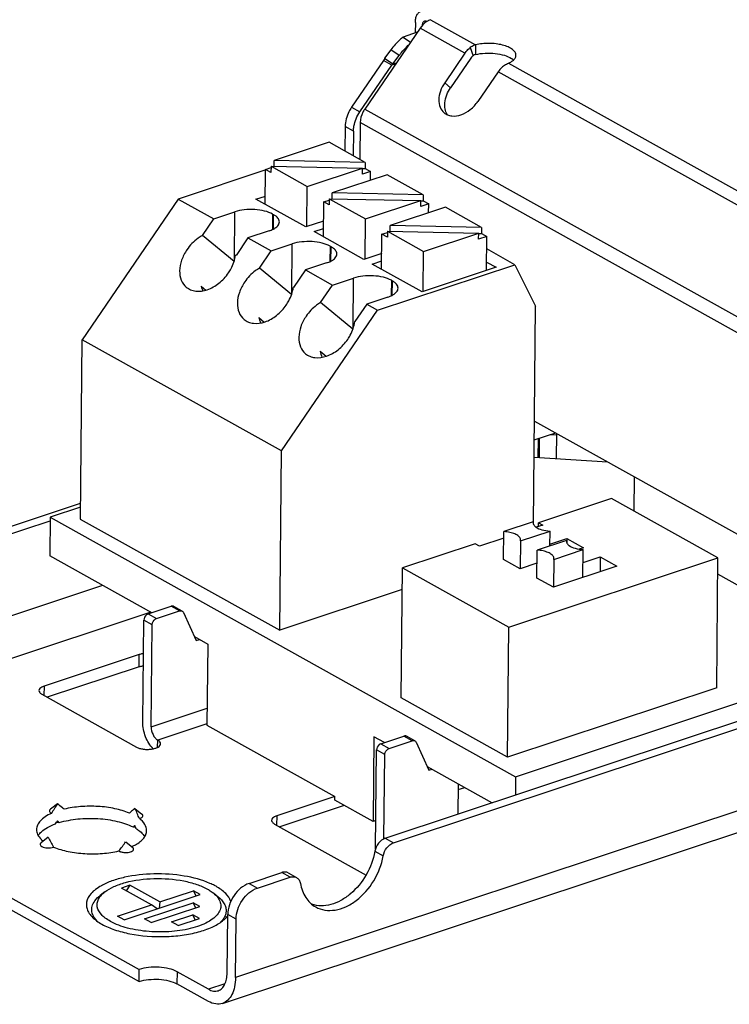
# Model space of a CAD drawing. Header units: millimetres. Extents: x 0 to 210, y 0 to 297.
# Tile 7 of 13: x 51 to 65, y 208 to 226. Entities that reach past the tile are written whole.
import ezdxf

# ---------------------------------------------------------------- set-up
doc = ezdxf.new("R2010")
doc.units = ezdxf.units.MM
doc.header["$LTSCALE"] = 19.36
doc.layers.get('0').update_dxf_attribs({"linetype": 'CONTINUOUS'})

msp = doc.modelspace()

# ---------------------------------------------------------------- linework, layer by layer
at = {"color": 6, "linetype": 'Continuous'}
for p, q in [((58.8271, 226.0114), (58.8251, 225.8165)), ((59.1102, 226.0625), (59.1141, 226.0638)), ((58.9148, 225.9055), (57.8854, 224.3999)), ((59.9478, 225.5954), (59.946, 225.4151)), ((59.7494, 225.4401), (59.3728, 224.8893)), ((59.8592, 225.3495), (59.4827, 224.7987)), ((60.3676, 225.0953), (59.991, 224.5445)), ((57.8026, 224.15), (57.7958, 223.4627)), ((61.0434, 218.5982), (65.7, 216.0015))]:
    msp.add_line(p, q, dxfattribs=at)
at = {"color": 9, "linetype": 'Continuous'}
for p, q in [((59.1102, 226.0625), (59.9478, 225.5954)), ((59.7494, 225.4401), (58.9148, 225.9055)), ((58.5268, 225.3975), (58.373, 225.503)), ((59.846, 225.5434), (59.9007, 225.3938)), ((58.4616, 225.2427), (58.3906, 225.2191)), ((58.4087, 225.2404), (58.4751, 225.2624)), ((65.9316, 221.9926), (60.3676, 225.0953)), ((60.56, 225.254), (66.13, 222.1479)), ((59.3728, 224.8893), (59.4827, 224.7987)), ((57.6404, 224.4341), (57.795, 224.348)), ((57.8854, 224.3999), (66.355, 219.6769)), ((57.6767, 223.9909), (57.5222, 224.0771)), ((66.2723, 219.427), (57.8026, 224.15)), ((55.4614, 221.5841), (55.4704, 222.4887)), ((56.1725, 222.4468), (56.1696, 222.1594)), ((56.1879, 222.1681), (56.1906, 222.4367)), ((56.5299, 220.9651), (56.5391, 221.8928)), ((57.2412, 221.8509), (57.2383, 221.5634)), ((57.2566, 221.5722), (57.2593, 221.8408)), ((57.6697, 220.3185), (57.679, 221.2571)), ((58.3811, 221.2152), (58.3782, 220.9278)), ((58.3965, 220.9365), (58.3992, 221.2051)), ((53.0104, 215.5397), (46.3622, 213.3325)), ((53.906, 215.0402), (46.6973, 212.647)), ((54.4422, 215.0652), (54.2876, 215.1514)), ((53.9318, 214.8059), (53.7773, 214.8921)), ((53.8568, 215.0084), (54.0113, 214.9222)), ((53.6881, 214.0282), (53.6903, 214.2536)), ((72.9018, 214.0311), (55.4809, 208.2475)), ((51.922, 213.6665), (51.9202, 213.4927)), ((53.9131, 212.9123), (54.9532, 213.2576)), ((54.9503, 212.9669), (54.0349, 212.663)), ((54.0336, 212.5291), (54.0349, 212.663)), ((58.7697, 212.652), (58.6152, 212.7382)), ((58.2594, 212.3927), (58.1048, 212.4789)), ((58.1843, 212.5951), (58.3389, 212.5089)), ((56.2495, 211.2533), (56.2478, 211.0795)), ((58.2688, 210.8384), (58.4236, 210.7523)), ((56.4986, 210.1132), (56.3439, 210.1993)), ((55.7345, 209.997), (55.8891, 209.9109)), ((55.4916, 209.3295), (55.3371, 209.4157)), ((54.3941, 208.3549), (54.3919, 208.1294)), ((55.2863, 208.1286), (54.9814, 208.0274))]:
    msp.add_line(p, q, dxfattribs=at)
at = {"color": 7, "linetype": 'Continuous'}
for p, q in [((58.8624, 225.8289), (58.5983, 225.7412)), ((58.5983, 225.7412), (58.7373, 225.6459)), ((58.373, 225.503), (58.2549, 225.3459)), ((58.236, 225.3053), (57.6404, 224.4341)), ((58.3906, 225.2191), (58.236, 225.3053)), ((58.2549, 225.3459), (58.4087, 225.2404)), ((58.4087, 225.2404), (58.5268, 225.3975)), ((57.795, 224.348), (58.3906, 225.2191)), ((57.5222, 224.0771), (57.5176, 223.6178)), ((57.6767, 223.9909), (57.6722, 223.5316)), ((57.2228, 223.7823), (56.1995, 223.4426)), ((57.8935, 223.4082), (57.2228, 223.7823)), ((56.1985, 223.3345), (56.1995, 223.4426)), ((57.8935, 223.4082), (56.1995, 223.4426)), ((56.0462, 223.2676), (54.4168, 222.7267)), ((56.0363, 222.6277), (56.0427, 223.2782)), ((56.0427, 223.2782), (56.1427, 223.3114)), ((56.1418, 223.2229), (56.0427, 223.2782)), ((56.143, 223.3356), (56.1418, 223.2229)), ((56.143, 223.3356), (56.8166, 222.9599)), ((56.143, 223.3356), (57.8443, 223.3011)), ((56.8166, 222.9599), (57.8443, 223.3011)), ((57.8432, 223.1884), (57.8443, 223.3011)), ((57.8442, 223.2965), (57.8924, 223.2955)), ((57.8935, 223.4082), (57.8924, 223.2955)), ((57.8924, 223.2955), (57.9944, 223.2386)), ((58.3046, 223.179), (57.2831, 222.8398)), ((57.9944, 223.2386), (57.8432, 223.1884)), ((57.9928, 223.0754), (57.9944, 223.2386)), ((58.9743, 222.8055), (58.3046, 223.179)), ((56.8092, 222.2147), (56.8166, 222.9599)), ((54.4168, 222.7267), (52.629, 220.1109)), ((54.4168, 222.7267), (55.0774, 222.3583)), ((55.8616, 222.7251), (56.0378, 222.7836)), ((56.7889, 222.2079), (55.8616, 222.7251)), ((57.2238, 222.7329), (57.2226, 222.6202)), ((57.2238, 222.7329), (57.8985, 222.3566)), ((57.2238, 222.7329), (58.9278, 222.6984)), ((57.282, 222.7317), (57.2831, 222.8398)), ((58.9743, 222.8055), (57.2831, 222.8398)), ((58.9743, 222.8055), (58.9732, 222.6928)), ((57.1182, 222.0244), (57.1246, 222.6748)), ((57.1246, 222.6748), (57.2235, 222.7077)), ((57.2226, 222.6202), (57.1246, 222.6748)), ((57.8985, 222.3566), (58.9278, 222.6984)), ((59.3865, 222.5756), (58.3611, 222.2352)), ((58.9267, 222.5856), (58.9278, 222.6984)), ((59.0763, 222.6353), (58.9267, 222.5856)), ((58.9277, 222.6937), (58.9732, 222.6928)), ((58.9732, 222.6928), (59.0763, 222.6353)), ((59.0747, 222.4721), (59.0763, 222.6353)), ((60.0587, 222.2008), (59.3865, 222.5756)), ((54.8664, 222.0496), (55.0774, 222.3583)), ((55.0774, 222.3583), (55.4704, 222.4887)), ((56.1725, 222.4468), (56.1906, 222.4367)), ((57.8911, 221.6114), (57.8985, 222.3566)), ((57.1211, 222.3182), (56.7889, 222.2079)), ((56.9435, 222.1218), (57.1197, 222.1803)), ((58.36, 222.1271), (58.3611, 222.2352)), ((60.0587, 222.2008), (58.3611, 222.2352)), ((60.0587, 222.2008), (60.0576, 222.0881)), ((55.4554, 221.5639), (54.8664, 222.0496)), ((55.7137, 222.0034), (55.4915, 221.6784)), ((56.1067, 222.1339), (55.7137, 222.0034)), ((55.7137, 222.0034), (56.1461, 221.7623)), ((57.8708, 221.6046), (56.9435, 222.1218)), ((58.2, 221.4211), (58.2065, 222.0715)), ((58.2065, 222.0715), (58.308, 222.1052)), ((58.3071, 222.0154), (58.2065, 222.0715)), ((58.3082, 222.1282), (58.3071, 222.0154)), ((58.3082, 222.1282), (58.9804, 221.7533)), ((58.3082, 222.1282), (60.0058, 222.0938)), ((58.9804, 221.7533), (60.0058, 222.0938)), ((60.0047, 221.981), (60.0058, 222.0938)), ((60.1582, 222.032), (60.0047, 221.981)), ((60.0058, 222.0891), (60.0576, 222.0881)), ((60.0576, 222.0881), (60.1582, 222.032)), ((60.1519, 221.3995), (60.1582, 222.032)), ((56.1461, 221.7623), (56.5391, 221.8928)), ((57.2412, 221.8509), (57.2593, 221.8408)), ((60.6805, 221.5062), (60.1559, 221.7987)), ((55.4915, 221.6784), (55.4827, 221.6833)), ((55.9279, 221.4432), (56.1461, 221.7623)), ((58.203, 221.7149), (57.8708, 221.6046)), ((58.973, 221.0081), (58.9804, 221.7533)), ((56.5249, 220.9509), (55.9279, 221.4432)), ((57.1754, 221.5379), (56.7825, 221.4075)), ((58.0254, 221.5185), (58.2016, 221.5769)), ((58.9527, 221.0013), (58.0254, 221.5185)), ((58.1261, 220.6582), (60.6805, 221.5062)), ((60.3281, 221.458), (58.9527, 221.0013)), ((60.1535, 221.5554), (60.3281, 221.458)), ((60.6805, 221.5062), (61.0645, 220.735)), ((56.7825, 221.4075), (56.5602, 221.0824)), ((56.7825, 221.4075), (57.286, 221.1267)), ((57.286, 221.1267), (57.679, 221.2571)), ((54.846, 221.1034), (54.9304, 221.0338)), ((56.5602, 221.0824), (56.5571, 221.0842)), ((57.0638, 220.8016), (57.286, 221.1267)), ((58.3811, 221.2152), (58.3992, 221.2051)), ((58.3153, 220.9023), (57.9223, 220.7718)), ((57.6651, 220.3057), (57.0638, 220.8016)), ((57.9223, 220.7718), (57.7001, 220.4468)), ((57.9223, 220.7718), (58.1261, 220.6582)), ((61.0244, 216.6781), (61.0645, 220.735)), ((55.9148, 220.5236), (56.0182, 220.4384)), ((56.3396, 218.0452), (58.1261, 220.6582)), ((52.5973, 216.7751), (52.6303, 220.1114)), ((56.3396, 218.0452), (52.6287, 220.1112)), ((57.0548, 219.8972), (57.1689, 219.8031)), ((61.0399, 218.2452), (61.443, 218.3753)), ((61.4571, 218.3334), (61.3356, 218.3407)), ((61.4528, 217.8983), (61.4575, 218.3673)), ((61.1088, 218.2675), (61.1053, 217.9191)), ((61.1339, 217.9173), (61.1375, 218.2767)), ((56.3066, 214.7066), (56.3396, 218.0452)), ((61.0367, 217.9231), (62.3998, 217.8418)), ((62.8975, 216.9222), (62.9038, 217.5607)), ((49.15, 215.9234), (52.6002, 217.0688)), ((62.4766, 217.157), (61.1208, 216.7069)), ((64.4558, 216.0532), (62.4766, 217.157)), ((52.5994, 216.9958), (52.0356, 216.8086)), ((49.3048, 215.8373), (52.0349, 216.7437)), ((52.0356, 216.8086), (52.0284, 216.0873)), ((52.0356, 216.8086), (60.6907, 211.9822)), ((52.5959, 216.7747), (56.3066, 214.7066)), ((61.0214, 216.7227), (60.4747, 216.5412)), ((61.0214, 216.7227), (61.0187, 216.7047)), ((61.1201, 216.6358), (61.1208, 216.7069)), ((61.1208, 216.7069), (61.2004, 216.6624)), ((60.4687, 216.0225), (60.4747, 216.5412)), ((60.7821, 216.3683), (61.3322, 216.5509)), ((61.2004, 216.6624), (61.0759, 216.6211)), ((61.3295, 216.275), (61.3322, 216.5509)), ((59.9419, 216.3155), (58.5861, 215.8654)), ((60.0215, 216.271), (59.9419, 216.3155)), ((60.4733, 216.421), (60.0215, 216.271)), ((60.7821, 216.3683), (60.7769, 215.8498)), ((60.7821, 216.3683), (60.7852, 216.3876)), ((61.6413, 216.3785), (61.0912, 216.1959)), ((61.3298, 216.3083), (61.6467, 216.4136)), ((61.6413, 216.3785), (61.6384, 216.3599)), ((61.6467, 216.4136), (61.6459, 216.3296)), ((61.6467, 216.4136), (61.9559, 216.2412)), ((61.086, 215.6774), (61.0912, 216.1959)), ((61.4003, 216.0235), (61.9505, 216.2062)), ((61.9559, 216.2412), (61.8751, 216.2144)), ((61.9453, 215.6877), (61.9505, 216.2062)), ((53.9235, 215.0305), (52.0284, 216.0873)), ((60.7769, 215.8498), (60.4678, 216.0222)), ((60.5653, 214.7616), (64.4558, 216.0532)), ((61.0888, 215.9533), (60.7769, 215.8498)), ((61.4003, 216.0235), (61.3951, 215.505)), ((61.4003, 216.0235), (61.4032, 216.0422)), ((61.948, 215.9636), (62.265, 216.0688)), ((62.265, 216.0688), (62.2622, 215.7929)), ((62.265, 216.0688), (62.5741, 215.8964)), ((64.4319, 213.6367), (64.4558, 216.0532)), ((58.5622, 213.4488), (58.5861, 215.8654)), ((58.5861, 215.8654), (60.5653, 214.7616)), ((62.5741, 215.8964), (61.3951, 215.505)), ((65.6765, 215.0674), (64.4528, 215.7498)), ((61.3951, 215.505), (61.086, 215.6774)), ((58.5821, 215.4621), (56.3066, 214.7066)), ((53.8568, 215.0084), (54.2876, 215.1514)), ((54.0113, 214.9222), (54.4422, 215.0652)), ((54.49, 215.0624), (54.3354, 215.1486)), ((54.5129, 215.0368), (54.7515, 214.5163)), ((53.7585, 212.9985), (53.7773, 214.8921)), ((53.9131, 212.9123), (53.9318, 214.8059)), ((60.5414, 212.3451), (60.5653, 214.7616)), ((54.7192, 214.5868), (54.965, 214.4497)), ((54.7515, 214.5163), (54.8104, 214.5359)), ((54.965, 214.4497), (54.95, 212.9394)), ((53.6903, 214.2536), (51.922, 213.6665)), ((53.6881, 214.0282), (51.978, 213.4605)), ((60.6907, 211.9822), (66.4539, 213.8955)), ((64.4319, 213.6367), (60.5414, 212.3451)), ((51.88, 213.5151), (53.642, 212.5326)), ((55.2384, 207.764), (72.5491, 213.511)), ((58.2688, 210.8384), (66.0698, 213.4283)), ((60.5414, 212.3451), (58.5622, 213.4488)), ((58.4236, 210.7523), (66.2244, 213.3421)), ((54.95, 212.9394), (57.3302, 211.6121)), ((58.0561, 212.726), (58.0405, 211.148)), ((58.251, 212.6173), (58.0561, 212.726)), ((58.1843, 212.5951), (58.6152, 212.7382)), ((58.3389, 212.5089), (58.7697, 212.652)), ((58.8175, 212.6492), (58.663, 212.7353)), ((58.0866, 210.6392), (58.1048, 212.4789)), ((58.8405, 212.6236), (59.079, 212.1031)), ((58.2439, 210.8281), (58.2594, 212.3927)), ((59.0467, 212.1735), (60.2572, 211.4985)), ((59.079, 212.1031), (59.138, 212.1227)), ((60.6907, 211.9822), (60.6873, 211.6413)), ((59.6249, 211.8511), (59.6193, 211.2868)), ((59.6238, 211.7411), (59.7482, 211.7824)), ((57.3302, 211.6121), (56.2495, 211.2533)), ((57.3295, 211.5445), (57.3302, 211.6121)), ((58.0405, 211.148), (57.3295, 211.5445)), ((52.1719, 211.4781), (52.0392, 211.3752)), ((53.6112, 211.3922), (53.7418, 211.2867)), ((57.5063, 211.4459), (56.3056, 211.0472)), ((52.1324, 211.1049), (52.1533, 211.1365)), ((52.1688, 211.1593), (52.1809, 211.1494)), ((52.1809, 211.1494), (52.187, 211.1443)), ((52.187, 211.1443), (52.1993, 211.1343)), ((52.1993, 211.1343), (52.2055, 211.1292)), ((53.578, 211.0473), (53.5982, 211.0647)), ((53.5982, 211.0647), (53.6031, 211.0691)), ((56.2076, 211.1019), (57.9096, 210.1527)), ((58.0918, 211.165), (58.0405, 211.148)), ((52, 210.8573), (51.8673, 210.7544)), ((53.4393, 210.7714), (53.5699, 210.6659)), ((58.0747, 210.5942), (58.2294, 210.5089)), ((55.7345, 209.997), (56.3439, 210.1993)), ((55.8891, 209.9109), (56.4986, 210.1132)), ((56.4634, 210.1923), (56.6179, 210.1061)), ((53.5188, 209.9617), (53.3616, 209.9096)), ((53.918, 209.5993), (53.3616, 209.9096)), ((53.5188, 209.9617), (53.4496, 209.8605)), ((54.0752, 209.6515), (53.5188, 209.9617)), ((51.0801, 209.8533), (53.692, 208.3968)), ((53.0516, 209.8392), (52.9631, 209.7706)), ((53.4129, 209.3216), (54.8276, 209.7913)), ((54.0752, 209.6515), (54.704, 209.8602)), ((54.7502, 209.7656), (54.704, 209.8602)), ((54.8276, 209.7913), (54.704, 209.8602)), ((55.07, 209.8192), (55.1571, 209.7489)), ((51.0778, 209.6279), (53.6898, 208.1714)), ((53.2892, 209.3905), (53.918, 209.5993)), ((53.792, 209.3374), (54.6958, 209.6375)), ((53.9156, 209.2685), (54.8195, 209.5686)), ((54.0239, 209.5245), (53.918, 209.5993)), ((54.0752, 209.6515), (54.0618, 209.537)), ((54.7421, 209.5429), (54.6958, 209.6375)), ((54.8195, 209.5686), (54.6958, 209.6375)), ((53.4129, 209.3216), (53.2892, 209.3905)), ((54.2947, 209.2843), (54.6877, 209.4148)), ((54.4183, 209.2154), (54.8113, 209.3459)), ((54.7339, 209.3202), (54.6877, 209.4148)), ((54.8113, 209.3459), (54.6877, 209.4148)), ((55.3264, 208.3337), (55.3371, 209.4157)), ((53.9156, 209.2685), (53.792, 209.3374)), ((54.4183, 209.2154), (54.2947, 209.2843)), ((55.4809, 208.2475), (55.4916, 209.3295)), ((53.6898, 208.1714), (53.692, 208.3968)), ((54.9814, 208.0274), (54.3941, 208.3549)), ((54.9792, 207.8019), (54.3919, 208.1294))]:
    msp.add_line(p, q, dxfattribs=at)
at = {"color": 6, "linetype": 'Continuous'}
for centre, radius, start, end in [((59.0111, 225.9883), 0.0472, 108.32048, 114.62406), ((60.4427, 225.0824), 0.3111, 53.72455, 56.17975)]:
    msp.add_arc(centre, radius, start, end, dxfattribs=at)
at = {"color": 7, "linetype": 'Continuous'}
for centre, radius, start, end in [((58.9796, 224.984), 0.81, 153.46942, 156.63493), ((58.9414, 224.7685), 0.7116, 138.47095, 140.71831), ((54.4352, 209.9286), 2.7429, 145.6027, 149.99939), ((51.4995, 210.3595), 2.3507, 23.53051, 26.05943), ((51.5929, 210.4001), 2.2489, 20.90462, 23.5333), ((54.0949, 209.8394), 2.335, 145.84722, 146.2554), ((54.6703, 209.4487), 3.0305, 145.63432, 145.84168), ((52.3047, 212.5417), 1.9633, 311.40419, 311.5949), ((51.4595, 210.0231), 2.3916, 25.45045, 26.05117), ((51.4803, 210.033), 2.3685, 25.01842, 25.44991), ((51.492, 210.0385), 2.3555, 24.7578, 25.01832), ((51.5029, 210.0435), 2.3435, 24.49613, 24.7578), ((54.2569, 211.9624), 2.513, 206.08775, 210.86064), ((53.5395, 210.715), 0.2967, 30.82863, 35.77648), ((50.9431, 212.4801), 3.025, 321.59251, 325.60573)]:
    msp.add_arc(centre, radius, start, end, dxfattribs=at)
for centre, start_param, end_param in [((55.16, 221.4085), -4.3971534, -4.2860586), ((56.2344, 220.8094), -4.4222467, -4.2860714), ((57.3775, 220.172), -4.4363693, -4.2860491)]:
    msp.add_ellipse(centre, major_axis=(-0.1167, 0.824), ratio=0.4471259, start_param=start_param, end_param=end_param, dxfattribs=at)
at = {"color": 6, "linetype": 'Continuous'}
for points, knots in [([(58.8271, 226.0114), (58.8273, 226.0368), (58.8317, 226.0846), (58.852, 226.1487), (58.8854, 226.1977), (58.917, 226.2176), (58.9331, 226.2229)], [0, 0, 0, 0, 0.3039695, 0.5695297, 0.7972015, 1, 1, 1, 1]), ([(59.074, 226.0477), (59.0587, 226.0403), (58.9967, 226.0041), (58.9456, 225.9506), (58.9148, 225.9055)], [0, 0, 0, 0, 0.2366528, 1, 1, 1, 1]), ([(58.9804, 226.0244), (58.9785, 226.0228), (58.9706, 226.0153), (58.9648, 226.0059), (58.9615, 225.9983)], [0, 0, 0, 0, 0.2336553, 1, 1, 1, 1]), ([(59.0394, 226.0288), (59.0357, 226.0305), (59.0221, 226.0359), (59.0063, 226.0365), (58.9962, 226.0331)], [0, 0, 0, 0, 0.2750237, 1, 1, 1, 1]), ([(58.9615, 225.9983), (58.96, 225.995), (58.9543, 225.9801), (58.9518, 225.9642), (58.951, 225.952)], [0, 0, 0, 0, 0.2299333, 1, 1, 1, 1]), ([(59.7494, 225.4401), (59.7562, 225.4501), (59.7843, 225.4881), (59.8182, 225.522), (59.846, 225.5434)], [0, 0, 0, 0, 0.2562455, 1, 1, 1, 1]), ([(59.9478, 225.5954), (59.9389, 225.5929), (59.9026, 225.5806), (59.869, 225.5611), (59.846, 225.5434)], [0, 0, 0, 0, 0.2435368, 1, 1, 1, 1]), ([(60.6989, 225.4015), (60.6991, 225.421), (60.6842, 225.465), (60.6294, 225.5174), (60.5488, 225.5614), (60.4456, 225.5952), (60.3263, 225.6169), (60.158, 225.6275), (60.0295, 225.6152), (59.9478, 225.5954)], [0, 0, 0, 0, 0.0700359, 0.1565839, 0.2659724, 0.3968319, 0.543716, 0.6990145, 1, 1, 1, 1]), ([(59.9007, 225.3938), (59.8968, 225.3907), (59.8812, 225.3777), (59.8679, 225.3621), (59.8592, 225.3495)], [0, 0, 0, 0, 0.2432801, 1, 1, 1, 1]), ([(59.946, 225.4151), (60.0043, 225.4292), (60.1269, 225.4456), (60.309, 225.4409), (60.4759, 225.409), (60.576, 225.3676), (60.6159, 225.3408)], [0, 0, 0, 0, 0.2615255, 0.5355636, 0.7906732, 1, 1, 1, 1]), ([(60.56, 225.254), (60.5637, 225.2557), (60.5781, 225.2623), (60.5921, 225.2696), (60.6022, 225.2755)], [0, 0, 0, 0, 0.2591614, 1, 1, 1, 1]), ([(60.6022, 225.2755), (60.6054, 225.2773), (60.6173, 225.2845), (60.6288, 225.2924), (60.637, 225.2987)], [0, 0, 0, 0, 0.2606201, 1, 1, 1, 1]), ([(60.637, 225.2987), (60.6547, 225.3126), (60.6848, 225.3419), (60.6987, 225.383), (60.6989, 225.4015)], [0, 0, 0, 0, 0.5489481, 1, 1, 1, 1]), ([(60.4643, 225.1987), (60.4551, 225.1917), (60.4189, 225.1612), (60.3878, 225.1249), (60.3676, 225.0953)], [0, 0, 0, 0, 0.2432801, 1, 1, 1, 1]), ([(60.4643, 225.1987), (60.472, 225.2046), (60.502, 225.2262), (60.5347, 225.2442), (60.56, 225.254)], [0, 0, 0, 0, 0.265105, 1, 1, 1, 1]), ([(59.3728, 224.8893), (59.3398, 224.8411), (59.2876, 224.7402), (59.2555, 224.5817), (59.2766, 224.4357), (59.3309, 224.3583), (59.3638, 224.3312)], [0, 0, 0, 0, 0.2889695, 0.5544581, 0.7888447, 1, 1, 1, 1]), ([(59.3768, 224.4302), (59.3732, 224.4597), (59.3732, 224.5899), (59.4264, 224.7164), (59.4827, 224.7987)], [0, 0, 0, 0, 0.2295987, 1, 1, 1, 1]), ([(59.3638, 224.3312), (59.383, 224.3153), (59.4276, 224.2888), (59.5343, 224.2625), (59.6875, 224.2863), (59.8574, 224.3851), (59.9514, 224.4867), (59.991, 224.5445)], [0, 0, 0, 0, 0.1019797, 0.2083666, 0.4438697, 0.7132475, 1, 1, 1, 1]), ([(57.8854, 224.3999), (57.8725, 224.381), (57.8278, 224.3048), (57.8033, 224.2156), (57.8026, 224.15)], [0, 0, 0, 0, 0.2584945, 1, 1, 1, 1]), ([(59.4251, 224.2943), (59.4186, 224.3039), (59.3943, 224.3458), (59.3811, 224.3937), (59.3768, 224.4302)], [0, 0, 0, 0, 0.2401736, 1, 1, 1, 1])]:
    msp.add_open_spline(points, degree=3, knots=knots, dxfattribs=at)
for points in [[(58.9914, 226.0312), (58.9875, 226.0295), (58.9838, 226.0271), (58.9804, 226.0244)], [(59.1102, 226.0625), (59.0978, 226.0584), (59.0857, 226.0534), (59.074, 226.0477)], [(59.946, 225.4151), (59.9297, 225.4114), (59.9139, 225.4039), (59.9007, 225.3938)], [(60.6268, 225.3332), (60.6356, 225.3267), (60.6441, 225.3197), (60.652, 225.3121)]]:
    msp.add_open_spline(points, degree=3, dxfattribs=at)
at = {"color": 7, "linetype": 'Continuous'}
for points, knots in [([(58.5983, 225.7412), (58.5776, 225.724), (58.4958, 225.6513), (58.4226, 225.569), (58.373, 225.503)], [0, 0, 0, 0, 0.2457205, 1, 1, 1, 1]), ([(58.5268, 225.3975), (58.5396, 225.4146), (58.592, 225.4813), (58.6502, 225.5435), (58.6965, 225.5867)], [0, 0, 0, 0, 0.2523939, 1, 1, 1, 1]), ([(57.6404, 224.4341), (57.622, 224.4072), (57.5581, 224.2982), (57.5231, 224.1708), (57.5222, 224.0771)], [0, 0, 0, 0, 0.258567, 1, 1, 1, 1]), ([(57.6767, 223.9909), (57.677, 224.0212), (57.6893, 224.1474), (57.7407, 224.2686), (57.795, 224.348)], [0, 0, 0, 0, 0.2396299, 1, 1, 1, 1]), ([(56.1725, 222.4468), (56.1263, 222.4726), (56.0158, 222.5107), (55.8368, 222.5358), (55.6494, 222.5314), (55.5266, 222.5074), (55.4704, 222.4887)], [0, 0, 0, 0, 0.220595, 0.481647, 0.7525028, 1, 1, 1, 1]), ([(56.2976, 222.3013), (56.2978, 222.3268), (56.2791, 222.3681), (56.2356, 222.4089), (56.2067, 222.4278), (56.1906, 222.4367)], [0, 0, 0, 0, 0.4262803, 0.6914126, 1, 1, 1, 1]), ([(56.1067, 222.1339), (56.1341, 222.143), (56.1784, 222.1609), (56.2327, 222.1942), (56.2687, 222.227), (56.2918, 222.2628), (56.2975, 222.289), (56.2976, 222.3013)], [0, 0, 0, 0, 0.3226296, 0.5306552, 0.7091003, 0.8622144, 1, 1, 1, 1]), ([(54.8664, 222.0496), (54.8384, 222.0342), (54.7279, 221.9636), (54.6347, 221.8665), (54.5788, 221.7847)], [0, 0, 0, 0, 0.2434108, 1, 1, 1, 1]), ([(57.2412, 221.8509), (57.195, 221.8766), (57.0845, 221.9147), (56.9055, 221.9399), (56.7181, 221.9355), (56.5953, 221.9115), (56.5391, 221.8928)], [0, 0, 0, 0, 0.220595, 0.481647, 0.7525028, 1, 1, 1, 1]), ([(57.3663, 221.7054), (57.3665, 221.7308), (57.3478, 221.7721), (57.3043, 221.8129), (57.2754, 221.8318), (57.2593, 221.8408)], [0, 0, 0, 0, 0.4262803, 0.6914126, 1, 1, 1, 1]), ([(54.5788, 221.7847), (54.5376, 221.7244), (54.4724, 221.5983), (54.4322, 221.4001), (54.4586, 221.2177), (54.5264, 221.121), (54.5675, 221.087)], [0, 0, 0, 0, 0.2889631, 0.5544522, 0.7888435, 1, 1, 1, 1]), ([(55.3516, 221.3537), (55.3691, 221.3794), (55.4309, 221.4808), (55.4715, 221.5963), (55.4827, 221.6833)], [0, 0, 0, 0, 0.2614315, 1, 1, 1, 1]), ([(57.1754, 221.5379), (57.2028, 221.547), (57.2471, 221.5649), (57.3014, 221.5982), (57.3374, 221.631), (57.3605, 221.6669), (57.3662, 221.693), (57.3663, 221.7054)], [0, 0, 0, 0, 0.3226296, 0.5306552, 0.7091003, 0.8622144, 1, 1, 1, 1]), ([(55.9279, 221.4432), (55.9013, 221.4278), (55.796, 221.3581), (55.707, 221.2642), (55.6532, 221.1855)], [0, 0, 0, 0, 0.2440377, 1, 1, 1, 1]), ([(54.5675, 221.087), (54.5916, 221.0672), (54.6473, 221.0341), (54.7806, 221.0012), (54.9722, 221.031), (55.1846, 221.1545), (55.3021, 221.2814), (55.3516, 221.3537)], [0, 0, 0, 0, 0.1019798, 0.2083669, 0.4438728, 0.713251, 1, 1, 1, 1]), ([(58.3811, 221.2152), (58.3349, 221.241), (58.2244, 221.2791), (58.0454, 221.3042), (57.858, 221.2998), (57.7352, 221.2758), (57.679, 221.2571)], [0, 0, 0, 0, 0.220595, 0.481647, 0.7525028, 1, 1, 1, 1]), ([(55.6532, 221.1855), (55.612, 221.1253), (55.5468, 220.9992), (55.5066, 220.801), (55.533, 220.6186), (55.6008, 220.5218), (55.642, 220.4879)], [0, 0, 0, 0, 0.2889631, 0.5544522, 0.7888435, 1, 1, 1, 1]), ([(56.426, 220.7546), (56.4435, 220.7802), (56.5053, 220.8817), (56.5459, 220.9971), (56.5571, 221.0842)], [0, 0, 0, 0, 0.2614315, 1, 1, 1, 1]), ([(58.3153, 220.9023), (58.3427, 220.9114), (58.387, 220.9293), (58.4413, 220.9626), (58.4772, 220.9954), (58.5003, 221.0312), (58.5061, 221.0574), (58.5062, 221.0697)], [0, 0, 0, 0, 0.3226296, 0.5306552, 0.7091003, 0.8622144, 1, 1, 1, 1]), ([(58.5062, 221.0697), (58.5064, 221.0952), (58.4877, 221.1365), (58.4442, 221.1773), (58.4153, 221.1961), (58.3992, 221.2051)], [0, 0, 0, 0, 0.4262803, 0.6914126, 1, 1, 1, 1]), ([(55.642, 220.4879), (55.666, 220.468), (55.7218, 220.435), (55.8551, 220.4021), (56.0466, 220.4318), (56.2591, 220.5553), (56.3765, 220.6822), (56.426, 220.7546)], [0, 0, 0, 0, 0.1019798, 0.2083669, 0.4438728, 0.713251, 1, 1, 1, 1]), ([(57.0638, 220.8016), (57.0378, 220.7863), (56.9354, 220.7171), (56.8488, 220.6251), (56.7962, 220.5481)], [0, 0, 0, 0, 0.2443789, 1, 1, 1, 1]), ([(56.7962, 220.5481), (56.755, 220.4879), (56.6898, 220.3618), (56.6496, 220.1636), (56.676, 219.9812), (56.7438, 219.8844), (56.785, 219.8505)], [0, 0, 0, 0, 0.2889631, 0.5544522, 0.7888435, 1, 1, 1, 1]), ([(57.569, 220.1172), (57.5865, 220.1428), (57.6483, 220.2443), (57.6889, 220.3597), (57.7001, 220.4468)], [0, 0, 0, 0, 0.2614315, 1, 1, 1, 1]), ([(56.785, 219.8505), (56.809, 219.8307), (56.8648, 219.7976), (56.9981, 219.7647), (57.1896, 219.7944), (57.4021, 219.9179), (57.5195, 220.0448), (57.569, 220.1172)], [0, 0, 0, 0, 0.1019798, 0.2083669, 0.4438728, 0.713251, 1, 1, 1, 1]), ([(61.0204, 216.689), (61.0217, 216.6833), (61.031, 216.6579), (61.0514, 216.6383), (61.0682, 216.6259)], [0, 0, 0, 0, 0.2183206, 1, 1, 1, 1]), ([(60.7821, 216.4084), (60.7764, 216.4271), (60.7453, 216.4648), (60.6754, 216.5027), (60.582, 216.5303), (60.5119, 216.5391), (60.4747, 216.5412)], [0, 0, 0, 0, 0.1683029, 0.395519, 0.6792733, 1, 1, 1, 1]), ([(61.0682, 216.6259), (61.1013, 216.6017), (61.1894, 216.5671), (61.281, 216.5536), (61.3322, 216.5509)], [0, 0, 0, 0, 0.4444459, 1, 1, 1, 1]), ([(61.6404, 216.3431), (61.6417, 216.3375), (61.6511, 216.313), (61.6708, 216.2938), (61.6872, 216.2817)], [0, 0, 0, 0, 0.2188879, 1, 1, 1, 1]), ([(61.3999, 216.0636), (61.394, 216.0824), (61.3626, 216.12), (61.2923, 216.1577), (61.1987, 216.1852), (61.1285, 216.1938), (61.0912, 216.1959)], [0, 0, 0, 0, 0.1685542, 0.3960345, 0.6797386, 1, 1, 1, 1]), ([(61.6872, 216.2817), (61.7201, 216.2574), (61.8079, 216.2225), (61.8993, 216.209), (61.9505, 216.2062)], [0, 0, 0, 0, 0.4439911, 1, 1, 1, 1]), ([(54.3354, 215.1486), (54.332, 215.1505), (54.3169, 215.1568), (54.2994, 215.1553), (54.2876, 215.1514)], [0, 0, 0, 0, 0.2384816, 1, 1, 1, 1]), ([(54.4422, 215.0652), (54.4463, 215.0666), (54.462, 215.0705), (54.4796, 215.0682), (54.4899, 215.0624)], [0, 0, 0, 0, 0.270538, 1, 1, 1, 1]), ([(54.4899, 215.0624), (54.4974, 215.0583), (54.5061, 215.0497), (54.5116, 215.0396), (54.5129, 215.0368)], [0, 0, 0, 0, 0.7383488, 1, 1, 1, 1]), ([(53.8568, 215.0084), (53.8458, 215.0047), (53.8033, 214.98), (53.7776, 214.9291), (53.7773, 214.8921)], [0, 0, 0, 0, 0.2373487, 1, 1, 1, 1]), ([(53.9318, 214.8059), (53.9319, 214.8183), (53.9406, 214.866), (53.9771, 214.9108), (54.0113, 214.9222)], [0, 0, 0, 0, 0.254971, 1, 1, 1, 1]), ([(53.771, 214.2713), (53.7638, 214.2704), (53.7366, 214.2664), (53.7096, 214.26), (53.6903, 214.2536)], [0, 0, 0, 0, 0.2634929, 1, 1, 1, 1]), ([(53.6881, 214.0282), (53.6943, 214.0302), (53.7207, 214.0381), (53.7479, 214.0432), (53.7688, 214.0458)], [0, 0, 0, 0, 0.2350038, 1, 1, 1, 1]), ([(51.8265, 213.5828), (51.8264, 213.5701), (51.8399, 213.5406), (51.8651, 213.5234), (51.88, 213.5151)], [0, 0, 0, 0, 0.4273973, 1, 1, 1, 1]), ([(51.922, 213.6665), (51.9083, 213.662), (51.8694, 213.647), (51.8268, 213.6118), (51.8265, 213.5828)], [0, 0, 0, 0, 0.3323346, 1, 1, 1, 1]), ([(53.9519, 212.5004), (53.8893, 212.5634), (53.7956, 212.7248), (53.7576, 212.9062), (53.7585, 212.9985)], [0, 0, 0, 0, 0.4903081, 1, 1, 1, 1]), ([(53.9131, 212.9123), (53.9126, 212.8617), (53.9319, 212.7856), (53.9828, 212.7043), (54.0169, 212.6731), (54.0349, 212.663)], [0, 0, 0, 0, 0.5290666, 0.7841178, 1, 1, 1, 1]), ([(54.0884, 212.5953), (54.0886, 212.608), (54.075, 212.6376), (54.0498, 212.6547), (54.0349, 212.663)], [0, 0, 0, 0, 0.427369, 1, 1, 1, 1]), ([(58.6629, 212.7354), (58.6596, 212.7373), (58.6444, 212.7435), (58.6269, 212.7421), (58.6152, 212.7382)], [0, 0, 0, 0, 0.2384816, 1, 1, 1, 1]), ([(58.7697, 212.652), (58.7739, 212.6534), (58.7896, 212.6573), (58.8072, 212.6549), (58.8175, 212.6492)], [0, 0, 0, 0, 0.270538, 1, 1, 1, 1]), ([(58.8175, 212.6492), (58.825, 212.645), (58.8337, 212.6365), (58.8392, 212.6263), (58.8405, 212.6236)], [0, 0, 0, 0, 0.7383488, 1, 1, 1, 1]), ([(53.642, 212.5326), (53.6597, 212.5227), (53.7011, 212.5067), (53.7693, 212.4928), (53.8438, 212.4881), (53.9178, 212.493), (53.9848, 212.507), (54.0387, 212.529), (54.0767, 212.5572), (54.0883, 212.5837), (54.0884, 212.5953)], [0, 0, 0, 0, 0.1234253, 0.2676336, 0.4226066, 0.5765485, 0.7178361, 0.8369382, 0.9291597, 1, 1, 1, 1]), ([(58.1843, 212.5951), (58.1734, 212.5915), (58.1309, 212.5667), (58.1052, 212.5159), (58.1048, 212.4789)], [0, 0, 0, 0, 0.2373487, 1, 1, 1, 1]), ([(58.2594, 212.3927), (58.2595, 212.405), (58.2681, 212.4528), (58.3046, 212.4976), (58.3389, 212.5089)], [0, 0, 0, 0, 0.254971, 1, 1, 1, 1]), ([(52.0392, 211.3752), (52.0327, 211.3702), (52.0216, 211.3591), (52.0192, 211.3346), (52.0351, 211.3138), (52.0506, 211.3045), (52.0598, 211.3)], [0, 0, 0, 0, 0.249094, 0.4533718, 0.6881792, 1, 1, 1, 1]), ([(52.2949, 211.3781), (52.2843, 211.3867), (52.2431, 211.4198), (52.2021, 211.4532), (52.1719, 211.4781)], [0, 0, 0, 0, 0.2585286, 1, 1, 1, 1]), ([(53.5087, 211.3057), (53.4221, 211.3418), (53.2293, 211.3971), (52.923, 211.4359), (52.6052, 211.4331), (52.395, 211.4021), (52.2949, 211.3781)], [0, 0, 0, 0, 0.2284741, 0.4850519, 0.7494271, 1, 1, 1, 1]), ([(53.6112, 211.3922), (53.6032, 211.3851), (53.5696, 211.3557), (53.5352, 211.3271), (53.5087, 211.3057)], [0, 0, 0, 0, 0.2384966, 1, 1, 1, 1]), ([(52.0598, 211.3), (52.0187, 211.2816), (51.9446, 211.2424), (51.8537, 211.1698), (51.7945, 211.0887), (51.7796, 211.028), (51.7793, 210.9997)], [0, 0, 0, 0, 0.3135031, 0.5795866, 0.8030922, 1, 1, 1, 1]), ([(52.2055, 211.1292), (52.3166, 211.1627), (52.5559, 211.2059), (52.9199, 211.2128), (53.2687, 211.1653), (53.4853, 211.0945), (53.5781, 211.0473)], [0, 0, 0, 0, 0.2485805, 0.5172952, 0.7768383, 1, 1, 1, 1]), ([(53.8292, 210.9793), (53.8296, 211.0193), (53.7994, 211.1093), (53.733, 211.1725), (53.6937, 211.2025)], [0, 0, 0, 0, 0.4473603, 1, 1, 1, 1]), ([(53.711, 211.2082), (53.7218, 211.2124), (53.7399, 211.2214), (53.7601, 211.2423), (53.7602, 211.2691), (53.7484, 211.2814), (53.7417, 211.2868)], [0, 0, 0, 0, 0.3221096, 0.5610933, 0.7593419, 1, 1, 1, 1]), ([(56.2495, 211.2533), (56.2358, 211.2488), (56.1969, 211.2338), (56.1544, 211.1986), (56.1541, 211.1696)], [0, 0, 0, 0, 0.3323346, 1, 1, 1, 1]), ([(51.7793, 210.9997), (51.779, 210.9682), (51.7964, 210.8996), (51.8395, 210.8451), (51.8653, 210.8193)], [0, 0, 0, 0, 0.4625715, 1, 1, 1, 1]), ([(51.8724, 210.9582), (51.906, 210.9892), (51.9896, 211.046), (52.0815, 211.0864), (52.1325, 211.105)], [0, 0, 0, 0, 0.4570827, 1, 1, 1, 1]), ([(52.1532, 211.1365), (52.1572, 211.1371), (52.1725, 211.1382), (52.1884, 211.1364), (52.199, 211.1323)], [0, 0, 0, 0, 0.2593732, 1, 1, 1, 1]), ([(53.5781, 211.0473), (53.5811, 211.0483), (53.5944, 211.0518), (53.6085, 211.0521), (53.619, 211.0509)], [0, 0, 0, 0, 0.228764, 1, 1, 1, 1]), ([(53.6355, 211.0152), (53.6458, 211.0089), (53.6837, 210.9845), (53.7192, 210.9561), (53.7425, 210.9327)], [0, 0, 0, 0, 0.2679304, 1, 1, 1, 1]), ([(56.1541, 211.1696), (56.154, 211.1569), (56.1675, 211.1273), (56.1927, 211.1102), (56.2076, 211.1019)], [0, 0, 0, 0, 0.4273973, 1, 1, 1, 1]), ([(51.8321, 210.9152), (51.8351, 210.9189), (51.8477, 210.934), (51.8615, 210.9481), (51.8724, 210.9582)], [0, 0, 0, 0, 0.2409614, 1, 1, 1, 1]), ([(51.8653, 210.8193), (51.8684, 210.8163), (51.8811, 210.804), (51.8946, 210.7925), (51.905, 210.7841)], [0, 0, 0, 0, 0.2425719, 1, 1, 1, 1]), ([(53.6199, 210.7146), (53.6511, 210.7321), (53.7072, 210.7685), (53.775, 210.8335), (53.8183, 210.9041), (53.8289, 210.9552), (53.8292, 210.9793)], [0, 0, 0, 0, 0.3046269, 0.567102, 0.7941232, 1, 1, 1, 1]), ([(53.7425, 210.9327), (53.746, 210.9291), (53.7595, 210.9151), (53.7719, 210.9001), (53.7802, 210.8884)], [0, 0, 0, 0, 0.2595043, 1, 1, 1, 1]), ([(58.2688, 210.8384), (58.2198, 210.8221), (58.1311, 210.7505), (58.0845, 210.6491), (58.0747, 210.5942)], [0, 0, 0, 0, 0.4810623, 1, 1, 1, 1]), ([(51.8673, 210.7544), (51.8612, 210.7496), (51.8506, 210.7393), (51.8454, 210.7074), (51.867, 210.6906), (51.8807, 210.6829)], [0, 0, 0, 0, 0.2602318, 0.4729448, 1, 1, 1, 1]), ([(51.8807, 210.6829), (51.8953, 210.6748), (51.9304, 210.663), (52.0043, 210.6537), (52.0641, 210.6596), (52.0998, 210.6733)], [0, 0, 0, 0, 0.2234583, 0.4881591, 1, 1, 1, 1]), ([(52.0998, 210.6733), (52.1864, 210.6372), (52.3792, 210.5819), (52.6855, 210.5431), (53.0032, 210.5459), (53.2135, 210.5769), (53.3136, 210.6009)], [0, 0, 0, 0, 0.2284741, 0.4850519, 0.7494271, 1, 1, 1, 1]), ([(53.5307, 210.5844), (53.5429, 210.5885), (53.5633, 210.5974), (53.587, 210.6183), (53.5893, 210.6472), (53.5768, 210.6603), (53.5698, 210.666)], [0, 0, 0, 0, 0.3302023, 0.5735085, 0.7671943, 1, 1, 1, 1]), ([(53.5487, 210.6789), (53.5549, 210.6817), (53.5791, 210.6929), (53.6027, 210.705), (53.6199, 210.7146)], [0, 0, 0, 0, 0.2574641, 1, 1, 1, 1]), ([(58.2295, 210.5089), (58.2394, 210.5637), (58.286, 210.6648), (58.3747, 210.7361), (58.4236, 210.7523)], [0, 0, 0, 0, 0.51907, 1, 1, 1, 1]), ([(53.3271, 210.5933), (53.3324, 210.5908), (53.3569, 210.5808), (53.3831, 210.5755), (53.4035, 210.5733)], [0, 0, 0, 0, 0.2232995, 1, 1, 1, 1]), ([(53.4035, 210.5733), (53.4146, 210.5721), (53.4572, 210.5696), (53.5007, 210.5745), (53.5307, 210.5844)], [0, 0, 0, 0, 0.2608832, 1, 1, 1, 1]), ([(58.0747, 210.5942), (58.0477, 210.4419), (57.9363, 210.1466), (57.6913, 209.8448), (57.4496, 209.6761), (57.2631, 209.5982), (57.0772, 209.5712), (56.9574, 209.59), (56.9031, 209.6084)], [0, 0, 0, 0, 0.2731541, 0.5451113, 0.6722917, 0.7902265, 0.8987503, 1, 1, 1, 1]), ([(56.974, 209.5593), (57.0264, 209.5301), (57.1464, 209.4897), (57.3421, 209.4935), (57.5426, 209.5574), (57.8073, 209.7193), (58.0783, 210.0322), (58.2007, 210.346), (58.2295, 210.5089)], [0, 0, 0, 0, 0.1005086, 0.2068918, 0.3228311, 0.4490921, 0.7228057, 1, 1, 1, 1]), ([(55.0077, 209.9982), (54.8555, 210.0645), (54.5087, 210.1543), (53.9708, 210.19), (53.5169, 210.1417), (53.1917, 210.0509), (53.0499, 209.9895), (52.9871, 209.9546)], [0, 0, 0, 0, 0.2402862, 0.5122906, 0.7775091, 0.8959789, 1, 1, 1, 1]), ([(53.0515, 209.8391), (53.1022, 209.8785), (53.2265, 209.9478), (53.5298, 210.051), (53.9712, 210.1051), (54.4211, 210.0725), (54.753, 209.9876), (54.8985, 209.9265), (54.9623, 209.891)], [0, 0, 0, 0, 0.0969999, 0.2128451, 0.4830979, 0.7628633, 0.8896178, 1, 1, 1, 1]), ([(56.4634, 210.1922), (56.4464, 210.2017), (56.4054, 210.213), (56.3641, 210.206), (56.3439, 210.1993)], [0, 0, 0, 0, 0.4779252, 1, 1, 1, 1]), ([(56.4986, 210.1132), (56.5188, 210.1199), (56.5601, 210.1268), (56.601, 210.1155), (56.618, 210.106)], [0, 0, 0, 0, 0.5220025, 1, 1, 1, 1]), ([(56.618, 210.106), (56.6364, 210.0957), (56.6699, 210.0632), (56.685, 210.0198), (56.6891, 209.9967)], [0, 0, 0, 0, 0.4749045, 1, 1, 1, 1]), ([(52.9871, 209.9546), (52.9501, 209.934), (52.8826, 209.891), (52.7774, 209.7978), (52.7086, 209.6827), (52.7067, 209.5621), (52.7353, 209.4759), (52.7915, 209.3939), (52.8423, 209.346), (52.871, 209.3228)], [0, 0, 0, 0, 0.1585923, 0.2977584, 0.5267798, 0.6313837, 0.7403797, 0.8615786, 1, 1, 1, 1]), ([(54.9623, 209.891), (54.9722, 209.8854), (55.0095, 209.8638), (55.0451, 209.8392), (55.0698, 209.8193)], [0, 0, 0, 0, 0.2635484, 1, 1, 1, 1]), ([(55.1195, 209.9432), (55.1107, 209.948), (55.0741, 209.9678), (55.0366, 209.9856), (55.0077, 209.9982)], [0, 0, 0, 0, 0.2412196, 1, 1, 1, 1]), ([(55.3952, 209.6615), (55.377, 209.7173), (55.2964, 209.8308), (55.1848, 209.9067), (55.1195, 209.9432)], [0, 0, 0, 0, 0.4397105, 1, 1, 1, 1]), ([(55.7345, 209.997), (55.6212, 209.9594), (55.4711, 209.8255), (55.3616, 209.6046), (55.3377, 209.4775), (55.3371, 209.4157)], [0, 0, 0, 0, 0.485152, 0.7491231, 1, 1, 1, 1]), ([(55.4916, 209.3295), (55.4923, 209.3913), (55.5162, 209.5184), (55.6257, 209.7393), (55.7758, 209.8732), (55.8891, 209.9109)], [0, 0, 0, 0, 0.2508769, 0.514848, 1, 1, 1, 1]), ([(56.6891, 209.9967), (56.7056, 209.9045), (56.7662, 209.7309), (56.9, 209.6006), (56.974, 209.5593)], [0, 0, 0, 0, 0.5250541, 1, 1, 1, 1]), ([(52.8541, 209.3643), (52.8339, 209.3957), (52.8035, 209.464), (52.8086, 209.5783), (52.8661, 209.685), (52.9274, 209.7429), (52.9631, 209.7706)], [0, 0, 0, 0, 0.2400642, 0.4649207, 0.7096858, 1, 1, 1, 1]), ([(53.1546, 209.2908), (53.122, 209.309), (53.0625, 209.347), (52.9698, 209.4286), (52.9088, 209.529), (52.9068, 209.6341), (52.9319, 209.7087), (52.9815, 209.779), (53.0263, 209.8195), (53.0515, 209.8391)], [0, 0, 0, 0, 0.1602431, 0.3008393, 0.5307448, 0.6347281, 0.7426383, 0.8626639, 1, 1, 1, 1]), ([(55.0698, 209.8193), (55.1009, 209.7943), (55.1542, 209.7422), (55.2052, 209.6485), (55.2132, 209.5488), (55.176, 209.4527), (55.1005, 209.3656), (54.9912, 209.2879), (54.8513, 209.2206), (54.6202, 209.1443), (54.2897, 209.0912), (53.8792, 209.0904), (53.492, 209.1507), (53.2543, 209.2352), (53.1546, 209.2908)], [0, 0, 0, 0, 0.0468109, 0.0864951, 0.122672, 0.1604527, 0.2042134, 0.2562229, 0.3169655, 0.3857753, 0.5413929, 0.7075294, 0.8658977, 1, 1, 1, 1]), ([(55.1571, 209.7489), (55.2023, 209.7124), (55.2618, 209.6506), (55.3032, 209.5515), (55.3083, 209.5028), (55.3072, 209.4795)], [0, 0, 0, 0, 0.5471902, 0.7802065, 1, 1, 1, 1]), ([(52.9216, 209.2844), (52.9149, 209.2908), (52.8902, 209.3154), (52.8681, 209.3427), (52.8541, 209.3643)], [0, 0, 0, 0, 0.2641022, 1, 1, 1, 1]), ([(55.2781, 209.3745), (55.2737, 209.3658), (55.2527, 209.3293), (55.2252, 209.2969), (55.2022, 209.2744)], [0, 0, 0, 0, 0.2344616, 1, 1, 1, 1]), ([(55.2404, 209.2995), (55.2452, 209.3032), (55.2636, 209.3178), (55.2812, 209.3334), (55.2937, 209.3456)], [0, 0, 0, 0, 0.2578603, 1, 1, 1, 1]), ([(55.3072, 209.4795), (55.3068, 209.4706), (55.303, 209.4343), (55.2907, 209.3991), (55.2781, 209.3745)], [0, 0, 0, 0, 0.2433534, 1, 1, 1, 1]), ([(55.2937, 209.3456), (55.2977, 209.3495), (55.313, 209.3648), (55.3274, 209.3812), (55.3374, 209.3938)], [0, 0, 0, 0, 0.2579603, 1, 1, 1, 1]), ([(52.871, 209.3228), (52.8804, 209.3153), (52.9206, 209.2845), (52.9636, 209.2575), (52.9974, 209.2386)], [0, 0, 0, 0, 0.2365484, 1, 1, 1, 1]), ([(52.9974, 209.2386), (53.0722, 209.1969), (53.2431, 209.1252), (53.6326, 209.0255), (54.0599, 208.9943), (54.4864, 209.0279), (54.7818, 209.0856), (55.035, 209.1719), (55.1809, 209.2533), (55.2404, 209.2995)], [0, 0, 0, 0, 0.1103286, 0.2370212, 0.5166553, 0.6565289, 0.7872498, 0.9030436, 1, 1, 1, 1]), ([(54.3941, 208.3549), (54.348, 208.3806), (54.2375, 208.4187), (54.0584, 208.4439), (53.8711, 208.4395), (53.7483, 208.4155), (53.692, 208.3968)], [0, 0, 0, 0, 0.220595, 0.481647, 0.7525028, 1, 1, 1, 1]), ([(55.1597, 208.0013), (55.1849, 208.0097), (55.2347, 208.041), (55.2871, 208.118), (55.3191, 208.2188), (55.326, 208.2938), (55.3264, 208.3337)], [0, 0, 0, 0, 0.2027958, 0.4304724, 0.6959986, 1, 1, 1, 1]), ([(55.4809, 208.2475), (55.4804, 208.1894), (55.4704, 208.0803), (55.4238, 207.9337), (55.3475, 207.8217), (55.2752, 207.7763), (55.2384, 207.7641)], [0, 0, 0, 0, 0.3040014, 0.5695276, 0.7972042, 1, 1, 1, 1]), ([(53.6898, 208.1714), (53.7461, 208.19), (53.8689, 208.2141), (54.0562, 208.2185), (54.2353, 208.1933), (54.3458, 208.1552), (54.3919, 208.1294)], [0, 0, 0, 0, 0.2474972, 0.518353, 0.779405, 1, 1, 1, 1]), ([(54.9814, 208.0274), (55.01, 208.0114), (55.0685, 207.9884), (55.1324, 207.9923), (55.1597, 208.0013)], [0, 0, 0, 0, 0.5324871, 1, 1, 1, 1]), ([(55.2384, 207.7641), (55.1988, 207.7509), (55.1058, 207.7452), (55.0207, 207.7788), (54.9792, 207.8019)], [0, 0, 0, 0, 0.4675129, 1, 1, 1, 1])]:
    msp.add_open_spline(points, degree=3, knots=knots, dxfattribs=at)
for points in [[(61.0187, 216.7047), (61.0186, 216.6995), (61.0192, 216.6941), (61.0204, 216.689)], [(60.7852, 216.3876), (60.7852, 216.3946), (60.7842, 216.4017), (60.7821, 216.4084)], [(61.6384, 216.3599), (61.6384, 216.3543), (61.6391, 216.3486), (61.6404, 216.3431)], [(61.4032, 216.0422), (61.4033, 216.0494), (61.4021, 216.0567), (61.3999, 216.0636)], [(53.6937, 211.2025), (53.6995, 211.2042), (53.7053, 211.2061), (53.711, 211.2082)], [(52.199, 211.1323), (52.2012, 211.1314), (52.2034, 211.1304), (52.2055, 211.1292)], [(51.8121, 210.8869), (51.8182, 210.8967), (51.8249, 210.9061), (51.8321, 210.9152)], [(53.3136, 210.6009), (53.3179, 210.5981), (53.3225, 210.5956), (53.3271, 210.5933)]]:
    msp.add_open_spline(points, degree=3, dxfattribs=at)

doc.saveas('drawing.dxf')
